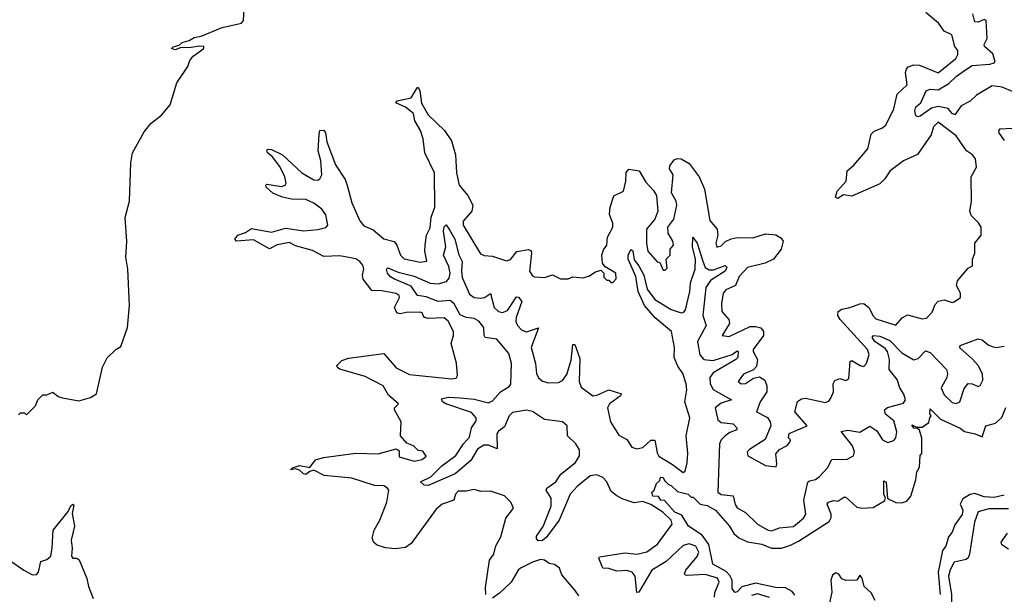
# Model space of a CAD drawing. Extents: x 2528705 to 2678277, y 911730 to 1023331.
# Tile 230 of 241: x 2663470 to 2668375, y 936835 to 939699. Entities that reach past the tile are written whole.
import ezdxf

# ---------------------------------------------------------------- set-up
doc = ezdxf.new("R2010")
doc.units = 0

msp = doc.modelspace()

# ---------------------------------------------------------------- linework, layer by layer
at = {"layer": '0CON20XD'}
for points in [[(2663465, 937730), (2663475, 937740), (2663495, 937740), (2663505, 937730), (2663550, 937775), (2663560, 937805), (2663585, 937830), (2663605, 937830), (2663635, 937842.5), (2663661.7, 937821.7), (2663683.6, 937813.6), (2663765, 937800), (2663823.6, 937816.4), (2663852.5, 937835), (2663883, 937967), (2663907, 938013), (2663950, 938055), (2663975, 938070), (2664007.5, 938165), (2664016.7, 938275), (2664008.6, 938455), (2663999.4, 938515), (2664004.2, 938594.2), (2663996.4, 938713.6), (2664018, 938795), (2664023.3, 938985), (2664032.5, 939035), (2664090.7, 939139.3), (2664125, 939182.5), (2664176.4, 939223.6), (2664220, 939275), (2664253.3, 939385), (2664307.5, 939465), (2664317.5, 939495), (2664335, 939516.7), (2664387.5, 939555), (2664387.5, 939565), (2664365, 939567.5), (2664315, 939558.1), (2664275, 939560.8), (2664245, 939548.6), (2664226.7, 939555), (2664235, 939563.3), (2664265, 939571.2), (2664280, 939585), (2664315.4, 939594.6), (2664339.8, 939610.2), (2664375, 939616.9), (2664479.8, 939660.2), (2664575, 939681.4), (2664585.7, 939695), (2664590, 939785)], [(2667109.6, 938169.6), (2667135, 938170.5), (2667162.7, 938162.7), (2667175.9, 938145), (2667176.2, 938125), (2667124.6, 938055), (2667123.8, 938045), (2667146.2, 938005), (2667139.9, 937970.1), (2667125.5, 937954.5), (2667075, 937932), (2667050, 937895), (2667064.5, 937884.5), (2667085, 937885.8), (2667125, 937911.9), (2667155, 937919.4), (2667182.3, 937902.3), (2667192.5, 937875), (2667192.2, 937845), (2667158.6, 937795), (2667140, 937745), (2667196, 937716), (2667208.8, 937695), (2667211.2, 937675), (2667183.3, 937606.7), (2667105, 937557.5), (2667093.8, 937545), (2667097.5, 937525), (2667185, 937477.5), (2667238.8, 937471.2), (2667242.5, 937485), (2667237.5, 937535), (2667255, 937557.5), (2667293, 937577), (2667307, 937593), (2667310, 937605), (2667300, 937615), (2667303.6, 937636.4), (2667392.5, 937675), (2667332, 937745), (2667344.2, 937795.8), (2667365, 937810), (2667385, 937812), (2667485, 937790.8), (2667501.4, 937798.6), (2667513.3, 937816.7), (2667524.3, 937845), (2667522.5, 937885), (2667530, 937900), (2667555, 937910), (2667585, 937901.2), (2667599.7, 937910.3), (2667607.5, 937995), (2667615, 938000), (2667657.5, 937975), (2667675, 937971.2), (2667688, 937985), (2667701.2, 938031.2), (2667693.1, 938055), (2667557.9, 938205), (2667546.5, 938225), (2667547.1, 938245), (2667565, 938256.5), (2667606, 938264), (2667655, 938282.9), (2667675, 938283.8), (2667702.4, 938262.4), (2667720, 938225), (2667735, 938208.9), (2667835, 938175.8), (2667866.4, 938213.6), (2667892.1, 938227.9), (2667965, 938208.1), (2667987.8, 938212.2), (2668015, 938242), (2668030.7, 938279.3), (2668045, 938295.7), (2668075, 938302.5), (2668115, 938290), (2668125, 938293.3), (2668157.5, 938315), (2668156.4, 938336.4), (2668137.5, 938375), (2668141.7, 938398.3), (2668195, 938460), (2668217, 938473), (2668216.7, 938505), (2668228.6, 938535), (2668227.5, 938585), (2668260, 938625), (2668260, 938665), (2668247, 938687), (2668210.7, 938720.7), (2668203.8, 938743.8), (2668211.2, 938795), (2668210, 938915), (2668236.4, 938963.6), (2668231.2, 939005), (2668216.7, 939025), (2668186.1, 939046.1), (2668135, 939120), (2668045, 939188), (2668022.5, 939165), (2668010, 939125), (2667942.4, 939027.6), (2667872.5, 938995), (2667807.1, 938945), (2667780.5, 938905), (2667755, 938881.1), (2667615, 938820), (2667574.1, 938825.9), (2667545, 938807.5), (2667533.9, 938813.9), (2667542.5, 938845), (2667587.8, 938895), (2667592, 938945), (2667625.3, 938974.7), (2667694.6, 939055), (2667711.5, 939128.5), (2667726.4, 939143.6), (2667765, 939158.5), (2667785, 939173.1), (2667825, 939254.4), (2667842, 939328), (2667890.6, 939375), (2667882.9, 939435), (2667886.9, 939453.1), (2667896.5, 939463.5), (2667925, 939473.8), (2667952.7, 939472.7), (2668045, 939434.6), (2668133.3, 939505), (2668143.8, 939525), (2668143.3, 939545), (2668128.8, 939565), (2668113, 939623), (2668075, 939642.5), (2668049.5, 939679.5), (2667984.1, 939734.1)], [(2668418.6, 939338.6), (2668365, 939362.6), (2668315, 939368.5), (2668237.2, 939322.8), (2668205, 939292.8), (2668160.5, 939269.5), (2668128.9, 939225), (2668115, 939231.6), (2668095, 939257), (2668045, 939266.9), (2668011.7, 939258.3), (2667955, 939217.9), (2667944.4, 939214.4), (2667935, 939220), (2667929.4, 939245), (2667934.4, 939265), (2667959.3, 939285), (2667986.5, 939345), (2668005, 939352.9), (2668045, 939349.3), (2668099, 939381), (2668135, 939416.5), (2668177.4, 939445), (2668215, 939470.6), (2668303.3, 939476.7), (2668325, 939484.3), (2668328.8, 939491.2), (2668318.3, 939528.3), (2668276.5, 939565), (2668274.8, 939575), (2668289.4, 939605), (2668285.3, 939695), (2668275, 939699.7), (2668245, 939686), (2668228.5, 939688.5), (2668217.3, 939727.3)], [(2665792.9, 936835), (2665791.4, 936868.6), (2665810, 937005), (2665832.5, 937035), (2665842.7, 937077.3), (2665867.7, 937122.3), (2665891.2, 937215), (2665930, 937265), (2665917.5, 937295), (2665886.1, 937326.1), (2665815, 937348.8), (2665767, 937347), (2665735, 937357.5), (2665695, 937348.9), (2665655, 937349.2), (2665640.8, 937335), (2665632.5, 937305), (2665575, 937284), (2665545, 937260), (2665420.9, 937089.1), (2665392.1, 937067.9), (2665341.5, 937061.5), (2665292.4, 937067.6), (2665250.5, 937080.5), (2665233.7, 937093.7), (2665226.8, 937115), (2665235.3, 937154.7), (2665264.4, 937205), (2665299.4, 937295), (2665310, 937355), (2665302.5, 937365), (2665285, 937375.6), (2665237.8, 937377.8), (2665125, 937413.8), (2664986.9, 937426.9), (2664935, 937453.3), (2664915, 937447.5), (2664895, 937432.5), (2664883.8, 937435), (2664865, 937453.8), (2664845, 937460), (2664820, 937455), (2664830, 937465), (2664865, 937478), (2664915, 937467.5), (2664943.3, 937505), (2664983.1, 937516.9), (2665145, 937539.3), (2665255.4, 937534.6), (2665345, 937560), (2665360, 937550), (2665360, 937520), (2665435, 937498), (2665475, 937506.7), (2665495, 937523.3), (2665478, 937548), (2665455, 937552.5), (2665432.5, 937575), (2665399.3, 937589.3), (2665367.5, 937625), (2665370, 937695), (2665337.5, 937755), (2665337.5, 937765), (2665357.5, 937785), (2665307.8, 937827.8), (2665281.5, 937875), (2665191.1, 937921.1), (2665065, 937958), (2665053.3, 937965), (2665050, 937975), (2665075, 938000), (2665107.7, 938012.3), (2665285, 938035.7), (2665345, 937964.6), (2665411.4, 937931.4), (2665621.7, 937908.3), (2665645, 937912), (2665651.2, 937925), (2665647, 937987), (2665618.9, 938085), (2665631.9, 938125), (2665631.9, 938145), (2665605, 938197.1), (2665585, 938213.6), (2665505, 938210), (2665486.7, 938215), (2665480, 938225), (2665475, 938237.5), (2665465, 938242), (2665395, 938240.3), (2665365, 938233.4), (2665348.2, 938238.2), (2665336.9, 938265), (2665362.5, 938315), (2665361.1, 938325), (2665345, 938334.5), (2665275, 938348), (2665225, 938349.4), (2665181.3, 938405), (2665178, 938425), (2665184.1, 938455), (2665179.5, 938475), (2665165, 938494.6), (2665145, 938507.1), (2665065, 938521.5), (2664985, 938519), (2664928.3, 938548.3), (2664845, 938572), (2664815, 938587.9), (2664753.2, 938576.8), (2664715, 938556.9), (2664635, 938602.2), (2664550, 938595), (2664542, 938605), (2664556.7, 938625), (2664595, 938638.6), (2664625, 938657.5), (2664725, 938640.4), (2664795, 938659.5), (2664885, 938647.4), (2664955, 938653.7), (2664995, 938663.9), (2665005.3, 938675), (2664996.1, 938726.1), (2664975.4, 938755), (2664935, 938784.3), (2664895, 938802.8), (2664825, 938805.2), (2664779.4, 938815), (2664731.2, 938835), (2664698.9, 938865), (2664696.2, 938875), (2664701.3, 938878.7), (2664775, 938868.4), (2664792.9, 938875), (2664797.7, 938885), (2664791.3, 938915), (2664766.6, 938966.6), (2664727.6, 939017.6), (2664705.6, 939035), (2664700.7, 939049.3), (2664705.7, 939054.3), (2664725, 939052.5), (2664780, 939025), (2664875.6, 938935), (2664935, 938901.1), (2664955, 938899.2), (2664965.4, 938905), (2664974.7, 938925.3), (2664971.2, 938995), (2664958, 939045), (2664961.7, 939128.3), (2664965, 939146.7), (2664985, 939148.8), (2664994, 939135), (2665000.2, 939090.2), (2665042.8, 938975), (2665091.7, 938901.7), (2665103.2, 938866.8), (2665125, 938786.7), (2665165, 938696.4), (2665185, 938670.8), (2665230.9, 938650.9), (2665285, 938606.7), (2665335, 938592.7), (2665349.2, 938575), (2665366.9, 938525), (2665385, 938507.7), (2665465, 938490.6), (2665498.8, 938495), (2665487.9, 938545), (2665490, 938575), (2665497.5, 938625), (2665515, 938662), (2665520.8, 938715), (2665538.8, 938765), (2665536.1, 938935), (2665489, 939035), (2665479.8, 939105), (2665466.2, 939146.2), (2665438.2, 939195), (2665431.3, 939231.3), (2665392.4, 939262.4), (2665343.8, 939285), (2665350, 939295), (2665420, 939310), (2665450.7, 939359.3), (2665455, 939362.5), (2665464.1, 939344.1), (2665472.2, 939282.2), (2665504.7, 939224.7), (2665586.9, 939146.9), (2665621.8, 939095), (2665641.4, 939025), (2665645.7, 938935), (2665660, 938875), (2665702.9, 938822.9), (2665728.1, 938775), (2665722.6, 938745), (2665679.6, 938695), (2665678.7, 938675), (2665765, 938531.4), (2665783.6, 938523.6), (2665825, 938520.5), (2665895, 938497.1), (2665915, 938504.2), (2665946.2, 938543.8), (2666005, 938554), (2666017.5, 938547.5), (2666020, 938535), (2666010, 938445), (2666025, 938422.5), (2666035, 938417.5), (2666085, 938414), (2666125, 938427.5), (2666165, 938407.5), (2666201.7, 938408.3), (2666225, 938417.5), (2666275, 938412.5), (2666305, 938420), (2666338.3, 938441.7), (2666365, 938450), (2666380, 938435), (2666380, 938415), (2666395, 938400), (2666405, 938400), (2666415, 938390), (2666425, 938390), (2666441.7, 938408.3), (2666440, 938435), (2666386.7, 938466.7), (2666373.3, 938485), (2666369.4, 938525), (2666378.6, 938551.4), (2666395.5, 938575), (2666398.5, 938615), (2666425.5, 938665), (2666424.4, 938685), (2666408.6, 938728.6), (2666412.1, 938765), (2666429.7, 938820.3), (2666478, 938845), (2666490.5, 938895), (2666491.9, 938938.1), (2666505, 938954), (2666555.9, 938945.9), (2666589.1, 938889.1), (2666628.3, 938848.3), (2666642.2, 938822.2), (2666648.6, 938745), (2666634.4, 938705.6), (2666593.1, 938655), (2666593, 938583), (2666600, 938545), (2666645, 938492.5), (2666658.3, 938488.3), (2666675, 938450), (2666685, 938450), (2666695, 938460), (2666690, 938505), (2666710, 938525), (2666710, 938555), (2666727.5, 938575), (2666723.3, 938595), (2666701.2, 938635), (2666698.8, 938665), (2666729.4, 938705), (2666744.4, 938775), (2666740.6, 938795), (2666716.8, 938836.8), (2666725.6, 938925), (2666707.5, 938955), (2666708.6, 938971.4), (2666730.3, 938999.7), (2666745, 939007.5), (2666765, 939006.2), (2666805, 938982.5), (2666855.5, 938915), (2666881.2, 938855), (2666908.7, 938698.7), (2666944.6, 938654.6), (2666948.1, 938625), (2666938.8, 938585), (2666943.3, 938565), (2666965, 938571.2), (2666986.7, 938593.3), (2667015, 938607.1), (2667045, 938613.3), (2667122.1, 938612.1), (2667185, 938632.2), (2667236.8, 938626.8), (2667261.4, 938611.4), (2667274, 938595), (2667263.1, 938555), (2667225, 938505.8), (2667183.9, 938486.1), (2667095, 938464.5), (2667055, 938419.2), (2667036, 938374), (2666987.7, 938352.3), (2666974.2, 938335.8), (2666965.7, 938285), (2666967.5, 938245), (2667002.9, 938205), (2667006, 938185), (2666970, 938125), (2667005, 938120), (2667109.6, 938169.6)], [(2668376.2, 939096.2), (2668349.4, 939135), (2668347.8, 939145), (2668354.5, 939155), (2668415, 939158.7)], [(2666930.6, 936820.6), (2666933.3, 936845), (2666955.4, 936895), (2666946, 936915), (2666885, 936934.7), (2666795, 936929.6), (2666785, 936930.8), (2666782, 936938), (2666788.8, 936955), (2666845, 937023.9), (2666853.7, 937045), (2666837.8, 937075), (2666805, 937087.5), (2666775, 937078.1), (2666691.3, 936998.7), (2666619.6, 936955), (2666555, 936846.4), (2666544.8, 936844.8), (2666536.3, 936925), (2666521.9, 936945), (2666495, 936954.2), (2666445, 936951.2), (2666405, 936964.7), (2666375, 936965.8), (2666354.7, 937015), (2666357.7, 937022.3), (2666485, 937042.3), (2666545, 937034.6), (2666595, 937046.2), (2666647, 937085), (2666720.8, 937185), (2666715.5, 937205), (2666674.2, 937245), (2666615, 937282.7), (2666575, 937297.9), (2666531.6, 937291.6), (2666470.9, 937310.9), (2666445.4, 937325.4), (2666417, 937347), (2666394.6, 937395), (2666375, 937417.6), (2666345, 937430.4), (2666311.5, 937425), (2666248.6, 937375), (2666212, 937335), (2666157.2, 937205), (2666095, 937119.8), (2666075, 937103.1), (2666052.3, 937102.3), (2666044.1, 937114.1), (2666044.6, 937125), (2666077.6, 937172.4), (2666117.8, 937275), (2666118.2, 937315), (2666092.1, 937355), (2666095.7, 937365), (2666141, 937395), (2666166, 937434), (2666238.2, 937491.8), (2666259.3, 937525), (2666258.7, 937555), (2666241.1, 937585), (2666198.7, 937625), (2666196.8, 937675), (2666175, 937694.9), (2666085, 937706.2), (2666025, 937747), (2665995, 937752.9), (2665925, 937740.7), (2665908.9, 937725), (2665898, 937702), (2665885, 937669.7), (2665855, 937647.7), (2665847.4, 937635), (2665849.1, 937560.9), (2665805, 937579.3), (2665782, 937578), (2665751, 937559), (2665717.3, 937502.7), (2665640, 937435), (2665505, 937377.9), (2665485, 937380), (2665466.2, 937395), (2665518.8, 937421.2), (2665573.4, 937475), (2665642.7, 937527.3), (2665681.3, 937585), (2665711.8, 937618.2), (2665721.3, 937665), (2665745, 937700), (2665743.7, 937715), (2665720.8, 937740.8), (2665593.8, 937785), (2665576.5, 937795), (2665571.1, 937808.9), (2665605, 937817.1), (2665665, 937814), (2665735, 937807.1), (2665805, 937788.8), (2665825, 937799), (2665865, 937844.4), (2665909, 937871), (2665917.6, 937882.4), (2665919.8, 937985), (2665907.6, 938035), (2665847, 938107), (2665789.7, 938115), (2665784.2, 938125), (2665782.8, 938165), (2665756.7, 938196.7), (2665735, 938209.4), (2665695, 938214.1), (2665665, 938228.8), (2665635, 938282.6), (2665615, 938299), (2665555, 938293.9), (2665495, 938317.3), (2665452.7, 938325), (2665420.6, 938370.6), (2665337.5, 938405), (2665316.9, 938416.9), (2665302.2, 938435), (2665298, 938455), (2665305, 938462), (2665355, 938440.4), (2665435, 938421.4), (2665515, 938386.6), (2665555, 938382.3), (2665596, 938394), (2665609.9, 938410.1), (2665614.2, 938435), (2665608.5, 938468.5), (2665581, 938525), (2665593.8, 938566.2), (2665581.7, 938645), (2665585, 938666), (2665595, 938676.2), (2665612, 938652), (2665637.3, 938605), (2665657.5, 938527.5), (2665674.3, 938494.3), (2665670.4, 938445), (2665674.6, 938414.6), (2665710.5, 938330.5), (2665734.7, 938314.7), (2665765, 938310.4), (2665785, 938314.8), (2665815, 938334), (2665834.3, 938264.3), (2665855, 938244.5), (2665875, 938239), (2665899.6, 938250.4), (2665945, 938317.5), (2665955, 938315.9), (2665971.9, 938295), (2665944, 938215), (2665942.5, 938195), (2665949.8, 938175), (2665972.3, 938152.3), (2665995, 938144), (2666053.9, 938163.9), (2666018.4, 938065), (2666039.2, 937985), (2666044.3, 937935), (2666055, 937913.4), (2666075, 937898.1), (2666105, 937889.3), (2666155, 937891), (2666175, 937900.7), (2666195, 937930.7), (2666217.6, 938002.4), (2666225, 938080.5), (2666235, 938080), (2666260.2, 938010.2), (2666256.5, 937896.5), (2666268, 937868), (2666325, 937825.2), (2666345, 937827.9), (2666405, 937853.7), (2666468.5, 937835), (2666463.9, 937825), (2666408.7, 937785), (2666397.8, 937765), (2666413.6, 937695), (2666455, 937628.9), (2666495, 937606.2), (2666519.4, 937569.4), (2666545, 937560.2), (2666575, 937566.7), (2666615, 937604.1), (2666634.2, 937604.2), (2666645, 937541.1), (2666653.7, 937523.7), (2666722.4, 937482.4), (2666775, 937442.2), (2666785, 937449.1), (2666795, 937490), (2666798.5, 937538.5), (2666790.7, 937625), (2666807.7, 937715), (2666784, 937795), (2666792.9, 937855), (2666790.8, 937885), (2666772.8, 937935), (2666748.1, 937971.9), (2666731, 938015), (2666731.7, 938065), (2666716.9, 938145), (2666635, 938213.7), (2666583.4, 938275), (2666550.5, 938345), (2666539.1, 938419.1), (2666502, 938505), (2666500.8, 938525), (2666515, 938553.3), (2666525, 938547.7), (2666531.6, 938501.6), (2666555, 938473), (2666578.9, 938425), (2666596.3, 938356.3), (2666634.4, 938304.4), (2666715, 938254.8), (2666765, 938238.7), (2666778.1, 938241.9), (2666786.5, 938253.5), (2666808.9, 938345), (2666812.3, 938387.7), (2666835.7, 938455), (2666836.4, 938506.4), (2666821.5, 938565), (2666824, 938615), (2666845, 938585.6), (2666873.5, 938495)], [(2666873.5, 938495), (2666884.6, 938464.6), (2666905, 938451.7), (2666927.1, 938452.9), (2666985, 938474.6), (2666993.3, 938465), (2666984.7, 938445), (2666911.6, 938398.4), (2666887.9, 938365), (2666874, 938225), (2666889.8, 938175), (2666847.1, 938095), (2666859, 938029), (2666878.9, 938005), (2666925, 938001.2), (2667019.4, 938030.6), (2667045, 938049.1), (2667049.6, 938045), (2667047.7, 938015), (2667038.3, 938005), (2666925, 937939.5), (2666908.9, 937915), (2666909.3, 937885), (2666925, 937856.4), (2667015.3, 937805), (2666965, 937787.5), (2666935.2, 937765), (2666948.4, 937705), (2666965, 937691.3), (2667024.1, 937684.1), (2667043.4, 937665), (2667042.7, 937655), (2667007.8, 937642.2), (2666985, 937625.8), (2666964.8, 937605), (2666955.9, 937585.9), (2666947.5, 937345), (2666965, 937333), (2667025, 937325.4), (2667035, 937282.5), (2667045, 937266.2), (2667085, 937243.3), (2667145, 937184.2), (2667195, 937156.2), (2667215, 937151.6), (2667255, 937166.4), (2667325, 937173.8), (2667374.2, 937215), (2667386.9, 937235), (2667377.1, 937305), (2667396.5, 937393.5), (2667405, 937400.9), (2667435, 937407.3), (2667455, 937422.5), (2667493.6, 937465), (2667515, 937506.5), (2667591.6, 937508.4), (2667623.1, 937525), (2667628.5, 937545), (2667618.4, 937575), (2667562.9, 937647.1), (2667595, 937653.2), (2667655, 937643.3), (2667705, 937673.6), (2667740.6, 937650.6), (2667767.5, 937605), (2667795, 937592.5), (2667825, 937602), (2667834.4, 937615.6), (2667840, 937645), (2667825, 937699.1), (2667783, 937733), (2667778.9, 937755), (2667793, 937767), (2667872.2, 937787.8), (2667882.4, 937805), (2667875, 937832.5), (2667853.7, 937863.7), (2667841.8, 937905), (2667802.2, 937955), (2667802.4, 938005), (2667793.6, 938045), (2667781.1, 938061.1), (2667730, 938095), (2667717.2, 938115), (2667724, 938125), (2667755, 938121.8), (2667805, 938100.3), (2667865, 938039.2), (2667925, 938004.2), (2667945, 938011.2), (2667981.6, 938048.4), (2668005, 938040.3), (2668086.9, 937955), (2668092.4, 937935), (2668088.8, 937915), (2668059.7, 937865), (2668075, 937830), (2668115, 937790.8), (2668135, 937786), (2668153.8, 937795), (2668175, 937861.2), (2668194.4, 937885.6), (2668215, 937884.2), (2668245, 937871.2), (2668255, 937876.7), (2668268.3, 937901.7), (2668266, 937934), (2668244, 937975), (2668216.8, 938006.8), (2668153.1, 938063.1), (2668155.7, 938075), (2668245, 938109.2), (2668265, 938102.9), (2668295, 938078), (2668315, 938069.5), (2668335, 938065.9), (2668375, 938071.2)], [(2667331.1, 936831.1), (2667318.8, 936848.8), (2667285, 936868.1), (2667235, 936868.8), (2667135, 936891.2), (2667067.5, 936872.5), (2667045, 936847.5), (2667033.3, 936845), (2667018.8, 936865), (2667018.6, 936905), (2667008.5, 936928.5), (2666989.2, 936949.2), (2666923.3, 936985), (2666903, 937083), (2666870, 937130), (2666802.5, 937175), (2666769.1, 937229.1), (2666734.5, 937245), (2666683, 937303), (2666663.3, 937305), (2666652.5, 937322.5), (2666623.8, 937325), (2666620, 937345), (2666630, 937355), (2666641.7, 937388.3), (2666658.3, 937401.7), (2666661.7, 937418.3), (2666675, 937417.5), (2666681.7, 937401.7), (2666701.7, 937381.7), (2666715, 937377.5), (2666747, 937347), (2666800, 937335), (2666815, 937320), (2666825, 937320), (2666860, 937285), (2666895, 937277.5), (2666936, 937255), (2667006, 937175), (2667028, 937138), (2667053, 937117), (2667095, 937096.7), (2667167.5, 937085), (2667215.4, 937065.4), (2667264.5, 937065.5), (2667309.4, 937080.6), (2667350.5, 937099.5), (2667502, 937198), (2667512.3, 937217.7), (2667513.1, 937235), (2667493.3, 937285), (2667500, 937295), (2667525, 937302.5), (2667545, 937300), (2667575, 937320), (2667585, 937320), (2667640, 937270), (2667665, 937263.8), (2667721.5, 937268.5), (2667778.3, 937301.7), (2667783.3, 937315), (2667774.3, 937335), (2667775, 937400), (2667785.8, 937394.2), (2667792.5, 937312.5), (2667835, 937292.9), (2667865, 937291.8), (2667889.9, 937300.1), (2667910, 937325), (2667934.4, 937405.6), (2667939.2, 937445), (2667951.7, 937468.3), (2667955, 937526.7), (2667963.6, 937536.4), (2667963.9, 937613.9), (2667952.5, 937652.5), (2667941.7, 937661.7), (2667925, 937664), (2667915, 937680), (2667937.5, 937667.5), (2667965, 937667.5), (2667998.3, 937691.7), (2668003.8, 937715), (2668010, 937725), (2668004.1, 937734.1), (2668005, 937760), (2668057.5, 937707.5), (2668155, 937662.5), (2668176.2, 937646.2), (2668230, 937635), (2668265, 937620), (2668282.5, 937675), (2668331.7, 937688.3), (2668363, 937717), (2668383, 937767)], [(2668375, 937330), (2668325, 937318.1), (2668275, 937321.4), (2668228.3, 937338.3), (2668205, 937332.5), (2668169.1, 937310.9), (2668155.5, 937285), (2668168.5, 937255), (2668165, 937233.8), (2668128.6, 937181.4), (2668115.5, 937145), (2668097.6, 937122.4), (2668083.3, 937075), (2668067.2, 937052.8), (2668046.2, 936945), (2668055.3, 936834.7)], [(2663632.8, 937067.2), (2663637.7, 937155), (2663711.3, 937248.7), (2663725, 937276.9), (2663735, 937285.3), (2663740.3, 937280.3), (2663732, 937238), (2663743.3, 937175), (2663727.5, 937105), (2663732.5, 937065), (2663728, 937025), (2663735, 937016.2), (2663755, 937016), (2663766.4, 937006.4), (2663804.7, 936914.7), (2663812.9, 936875), (2663836.9, 936815)], [(2668395, 937261.3), (2668298.1, 937261.9), (2668244.3, 937245.7), (2668226.4, 937195), (2668201.6, 937035), (2668195, 937016.9), (2668185, 937009.1), (2668125, 936995.3), (2668105, 936956.7), (2668097.6, 936925), (2668111.1, 936835), (2668111.9, 936715), (2668125, 936703.4), (2668165, 936697.5), (2668172.4, 936685), (2668149.4, 936615), (2668170.3, 936510.3), (2668194.9, 936494.9), (2668295, 936486.3), (2668335, 936491.7), (2668375, 936510.2)], [(2668395, 937061), (2668362.4, 937082.4), (2668358.9, 937095), (2668390.4, 937139.6)], [(2663420, 937005), (2663490.9, 936955), (2663535, 936933.1), (2663555, 936933.8), (2663563.6, 936945), (2663575, 936998.8), (2663605, 937009.2), (2663625, 937024.7), (2663632.8, 937067.2)], [(2666255, 936827.5), (2666236.7, 936855), (2666171.7, 936931.7), (2666160, 936965), (2666135, 936983.3), (2666108.3, 936988.3), (2666085, 937006.2), (2666065, 937008.8), (2666025, 936995.7), (2665964.5, 936965), (2665953.1, 936955), (2665918.5, 936895), (2665859.7, 936840.3), (2665825, 936815.5)], [(2667731.2, 936805), (2667711.9, 936841.9), (2667677.5, 936875), (2667667.5, 936915), (2667655, 936930), (2667640, 936905), (2667585, 936903.3), (2667565, 936912.5), (2667550, 936935), (2667535, 936942.5), (2667519.3, 936930.7), (2667510, 936905), (2667516.2, 936846.2), (2667502.5, 936785)], [(2667205, 936819.7), (2667145, 936837.1), (2667115, 936830.1)]]:
    msp.add_lwpolyline(points, dxfattribs=at)

doc.saveas('drawing.dxf')
